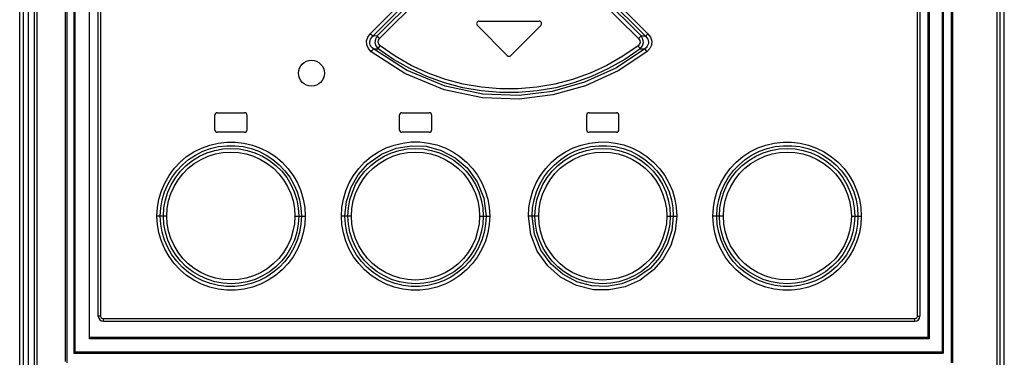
# Model space of a CAD drawing. Extents: x 0 to 420, y 0 to 297.
# Tile 7 of 47: x 71 to 87, y 178 to 183. Entities that reach past the tile are written whole.
import ezdxf

# ---------------------------------------------------------------- set-up
doc = ezdxf.new("R2010")
doc.units = 0
doc.header["$LTSCALE"] = 23.1
doc.layers.get('0').update_dxf_attribs({"linetype": 'CONTINUOUS'})
doc.layers.add('ROUNDS', color=7, linetype='CONTINUOUS')

msp = doc.modelspace()

# ---------------------------------------------------------------- linework, layer by layer
at = {"color": 7, "linetype": 'CONTINUOUS'}
for p, q in [((72.588, 178.487), (72.588, 203.947)), ((85.228, 203.947), (85.228, 178.487)), ((78.448, 183.027), (79.368, 183.027)), ((78.419, 182.958), (78.879, 182.498)), ((78.936, 182.498), (79.396, 182.958)), ((74.378, 181.577), (74.378, 181.357)), ((74.418, 181.617), (74.838, 181.617)), ((74.878, 181.357), (74.878, 181.577)), ((77.218, 181.577), (77.218, 181.357)), ((77.258, 181.617), (77.678, 181.617)), ((77.718, 181.357), (77.718, 181.577)), ((80.098, 181.577), (80.098, 181.357)), ((80.138, 181.617), (80.558, 181.617)), ((80.598, 181.357), (80.598, 181.577)), ((74.838, 181.317), (74.418, 181.317)), ((77.678, 181.317), (77.258, 181.317)), ((80.558, 181.317), (80.138, 181.317)), ((72.668, 178.407), (85.148, 178.407))]:
    msp.add_line(p, q, dxfattribs=at)
at = {"color": 9, "linetype": 'CONTINUOUS'}
for p, q in [((72.623, 203.947), (72.623, 178.487)), ((85.192, 178.487), (85.192, 203.947)), ((77.781, 183.845), (76.771, 182.834)), ((76.809, 182.795), (77.82, 183.805)), ((77.827, 183.749), (76.878, 182.799)), ((80.938, 182.799), (79.989, 183.749)), ((79.995, 183.805), (81.006, 182.795)), ((81.044, 182.834), (80.034, 183.845)), ((76.916, 182.76), (77.866, 183.709)), ((79.95, 183.709), (80.899, 182.76)), ((73.641, 180.027), (73.49, 180.027)), ((75.612, 180.027), (75.772, 180.027)), ((76.482, 180.027), (76.328, 180.027)), ((78.453, 180.027), (78.61, 180.027)), ((79.363, 180.027), (79.206, 180.027)), ((81.334, 180.027), (81.488, 180.027)), ((82.204, 180.027), (82.043, 180.027)), ((84.174, 180.027), (84.325, 180.027)), ((72.623, 178.487), (72.588, 178.487)), ((72.663, 178.447), (85.152, 178.447)), ((85.192, 178.487), (85.228, 178.487))]:
    msp.add_line(p, q, dxfattribs=at)
for points in [[(76.788, 182.556), (76.743, 182.605), (76.718, 182.663), (76.715, 182.724), (76.734, 182.783), (76.771, 182.834)], [(76.809, 182.795), (76.801, 182.804), (76.788, 182.817), (76.771, 182.834)], [(81.044, 182.834), (81.028, 182.818), (81.015, 182.804), (81.006, 182.795)], [(81.044, 182.834), (81.083, 182.78), (81.101, 182.72), (81.097, 182.66), (81.072, 182.604), (81.028, 182.556)], [(76.821, 182.6), (76.799, 182.619), (76.783, 182.639), (76.772, 182.661), (76.766, 182.683), (76.764, 182.705), (76.768, 182.728), (76.776, 182.751), (76.79, 182.773), (76.809, 182.795)], [(76.878, 182.799), (76.832, 182.796), (76.809, 182.795)], [(76.878, 182.799), (76.85, 182.751), (76.843, 182.698), (76.858, 182.646), (76.892, 182.603)], [(76.916, 182.76), (76.9, 182.776), (76.887, 182.79), (76.878, 182.799)], [(76.924, 182.647), (76.902, 182.673), (76.893, 182.702), (76.898, 182.732), (76.916, 182.76)], [(80.899, 182.76), (80.918, 182.731), (80.922, 182.701), (80.913, 182.672), (80.892, 182.648)], [(80.938, 182.799), (80.929, 182.79), (80.916, 182.776), (80.899, 182.76)], [(80.924, 182.603), (80.958, 182.646), (80.973, 182.699), (80.965, 182.752), (80.938, 182.799)], [(81.006, 182.795), (80.961, 182.797), (80.938, 182.799)], [(81.006, 182.795), (81.026, 182.773), (81.04, 182.751), (81.048, 182.728), (81.051, 182.706), (81.05, 182.683), (81.044, 182.661), (81.033, 182.64), (81.017, 182.619), (80.994, 182.6)], [(76.788, 182.556), (76.802, 182.574), (76.814, 182.589), (76.821, 182.6)], [(81.028, 182.556), (80.585, 182.261), (80.085, 182.033), (79.58, 181.891), (79.064, 181.828), (78.497, 181.849), (77.91, 181.972), (77.303, 182.222), (76.788, 182.556)], [(76.821, 182.6), (76.845, 182.601), (76.892, 182.603)], [(80.994, 182.6), (80.56, 182.311), (80.068, 182.086), (79.57, 181.946), (79.061, 181.884), (78.502, 181.905), (77.923, 182.027), (77.327, 182.273), (76.821, 182.6)], [(76.892, 182.603), (76.898, 182.613), (76.91, 182.629), (76.924, 182.647)], [(80.924, 182.603), (80.687, 182.439), (80.437, 182.296), (80.174, 182.175), (79.903, 182.077), (79.625, 182.003), (79.341, 181.953), (79.054, 181.928), (78.765, 181.928), (78.478, 181.953), (78.194, 182.002), (77.915, 182.076), (77.642, 182.174), (77.379, 182.296), (77.128, 182.439), (76.892, 182.603)], [(80.892, 182.648), (80.658, 182.486), (80.411, 182.345), (80.153, 182.226), (79.885, 182.13), (79.611, 182.057), (79.332, 182.009), (79.049, 181.984), (78.765, 181.984), (78.482, 182.009), (78.203, 182.058), (77.929, 182.13), (77.661, 182.227), (77.403, 182.346), (77.156, 182.487), (76.924, 182.647)], [(80.892, 182.648), (80.906, 182.629), (80.917, 182.613), (80.924, 182.603)], [(80.924, 182.603), (80.947, 182.602), (80.994, 182.6)], [(80.994, 182.6), (81.001, 182.59), (81.013, 182.574), (81.027, 182.556)], [(73.49, 180.027), (73.498, 180.157), (73.52, 180.286), (73.558, 180.413), (73.61, 180.535), (73.676, 180.651), (73.755, 180.758), (73.846, 180.855), (73.947, 180.941), (74.058, 181.014), (74.177, 181.074), (74.303, 181.12), (74.433, 181.151), (74.565, 181.166), (74.697, 181.166), (74.829, 181.151), (74.959, 181.12), (75.084, 181.074), (75.203, 181.014), (75.314, 180.941), (75.415, 180.856), (75.506, 180.759), (75.586, 180.652), (75.652, 180.537), (75.704, 180.414), (75.742, 180.287), (75.765, 180.157), (75.772, 180.027)], [(76.328, 180.027), (76.335, 180.158), (76.358, 180.288), (76.396, 180.415), (76.448, 180.537), (76.515, 180.653), (76.594, 180.76), (76.685, 180.857), (76.787, 180.942), (76.898, 181.015), (77.016, 181.075), (77.141, 181.12), (77.271, 181.151), (77.403, 181.167), (77.535, 181.167), (77.666, 181.151), (77.796, 181.121), (77.922, 181.075), (78.041, 181.015), (78.151, 180.942), (78.252, 180.857), (78.343, 180.761), (78.422, 180.654), (78.489, 180.538), (78.542, 180.415), (78.58, 180.288), (78.602, 180.158), (78.61, 180.027)], [(79.206, 180.027), (79.213, 180.156), (79.235, 180.286), (79.273, 180.413), (79.325, 180.536), (79.392, 180.652), (79.471, 180.759), (79.562, 180.855), (79.663, 180.941), (79.774, 181.014), (79.894, 181.075), (80.018, 181.12), (80.147, 181.151), (80.279, 181.166), (80.412, 181.167), (80.544, 181.151), (80.674, 181.121), (80.798, 181.075), (80.917, 181.015), (81.029, 180.942), (81.131, 180.856), (81.222, 180.76), (81.301, 180.653), (81.367, 180.537), (81.42, 180.415), (81.458, 180.287), (81.48, 180.157), (81.488, 180.027)], [(82.043, 180.027), (82.051, 180.156), (82.073, 180.286), (82.111, 180.414), (82.163, 180.536), (82.23, 180.652), (82.309, 180.759), (82.4, 180.856), (82.501, 180.941), (82.612, 181.015), (82.732, 181.075), (82.856, 181.12), (82.986, 181.151), (83.118, 181.166), (83.252, 181.166), (83.384, 181.151), (83.513, 181.12), (83.638, 181.074), (83.757, 181.014), (83.869, 180.94), (83.97, 180.855), (84.061, 180.758), (84.139, 180.651), (84.206, 180.536), (84.258, 180.413), (84.296, 180.286), (84.318, 180.156), (84.325, 180.027)], [(73.541, 180.027), (73.548, 180.153), (73.57, 180.277), (73.606, 180.397), (73.656, 180.512), (73.719, 180.622), (73.794, 180.723), (73.881, 180.815), (73.977, 180.897), (74.083, 180.966), (74.197, 181.023), (74.316, 181.067), (74.439, 181.096), (74.564, 181.11), (74.69, 181.11), (74.816, 181.096), (74.939, 181.066), (75.057, 181.023), (75.17, 180.966), (75.275, 180.897), (75.372, 180.816), (75.458, 180.724), (75.534, 180.623), (75.597, 180.514), (75.647, 180.399), (75.683, 180.278), (75.705, 180.154), (75.713, 180.027)], [(73.591, 180.027), (73.598, 180.152), (73.621, 180.275), (73.658, 180.394), (73.709, 180.509), (73.774, 180.617), (73.852, 180.716), (73.94, 180.805), (74.039, 180.883), (74.146, 180.948), (74.26, 181), (74.38, 181.037), (74.503, 181.06), (74.629, 181.068), (74.755, 181.061), (74.878, 181.038), (74.998, 181.001), (75.113, 180.949), (75.221, 180.884), (75.32, 180.807), (75.409, 180.718), (75.486, 180.62), (75.552, 180.512), (75.603, 180.397), (75.641, 180.277), (75.664, 180.153), (75.672, 180.027)], [(76.381, 180.027), (76.405, 180.251), (76.476, 180.469), (76.588, 180.663), (76.736, 180.829), (76.945, 180.978), (77.168, 181.07), (77.406, 181.11), (77.631, 181.1), (77.863, 181.037), (78.08, 180.923), (78.262, 180.767), (78.418, 180.551), (78.517, 180.304), (78.553, 180.027)], [(76.428, 180.027), (76.436, 180.153), (76.458, 180.276), (76.496, 180.395), (76.547, 180.51), (76.613, 180.618), (76.69, 180.718), (76.779, 180.806), (76.877, 180.883), (76.985, 180.948), (77.099, 181), (77.218, 181.037), (77.341, 181.06), (77.466, 181.068), (77.592, 181.061), (77.716, 181.038), (77.836, 181.001), (77.951, 180.95), (78.059, 180.885), (78.158, 180.807), (78.247, 180.719), (78.324, 180.62), (78.389, 180.513), (78.441, 180.398), (78.479, 180.277), (78.502, 180.153), (78.51, 180.027)], [(79.262, 180.027), (79.27, 180.153), (79.292, 180.278), (79.328, 180.399), (79.379, 180.516), (79.442, 180.625), (79.518, 180.726), (79.604, 180.817), (79.701, 180.898), (79.806, 180.967), (79.919, 181.024), (80.038, 181.067), (80.161, 181.096), (80.286, 181.11), (80.413, 181.11), (80.538, 181.095), (80.661, 181.066), (80.779, 181.023), (80.892, 180.966), (80.997, 180.897), (81.094, 180.816), (81.181, 180.724), (81.256, 180.623), (81.318, 180.514), (81.368, 180.399), (81.405, 180.278), (81.427, 180.153), (81.434, 180.027)], [(79.306, 180.027), (79.314, 180.153), (79.336, 180.276), (79.374, 180.396), (79.425, 180.511), (79.491, 180.619), (79.568, 180.718), (79.657, 180.807), (79.756, 180.884), (79.864, 180.949), (79.978, 181.001), (80.097, 181.038), (80.22, 181.06), (80.346, 181.068), (80.472, 181.06), (80.596, 181.038), (80.715, 181.001), (80.83, 180.949), (80.937, 180.884), (81.037, 180.806), (81.125, 180.718), (81.203, 180.619), (81.268, 180.512), (81.319, 180.397), (81.357, 180.277), (81.38, 180.153), (81.387, 180.027)], [(82.103, 180.027), (82.11, 180.153), (82.133, 180.278), (82.169, 180.399), (82.219, 180.515), (82.283, 180.625), (82.358, 180.726), (82.445, 180.817), (82.541, 180.898), (82.647, 180.967), (82.76, 181.024), (82.879, 181.067), (83.002, 181.096), (83.128, 181.11), (83.255, 181.11), (83.38, 181.095), (83.502, 181.066), (83.621, 181.023), (83.734, 180.966), (83.839, 180.896), (83.936, 180.815), (84.022, 180.723), (84.097, 180.622), (84.16, 180.513), (84.209, 180.398), (84.246, 180.277), (84.268, 180.153), (84.275, 180.027)], [(82.144, 180.027), (82.152, 180.153), (82.174, 180.276), (82.212, 180.396), (82.263, 180.511), (82.329, 180.619), (82.406, 180.718), (82.495, 180.807), (82.594, 180.884), (82.702, 180.949), (82.816, 181.001), (82.936, 181.038), (83.06, 181.06), (83.185, 181.068), (83.311, 181.06), (83.434, 181.038), (83.554, 181), (83.668, 180.949), (83.776, 180.884), (83.875, 180.806), (83.964, 180.717), (84.041, 180.618), (84.106, 180.511), (84.157, 180.396), (84.195, 180.276), (84.217, 180.153), (84.225, 180.027)], [(73.641, 180.027), (73.648, 180.144), (73.67, 180.261), (73.705, 180.375), (73.754, 180.483), (73.815, 180.585), (73.888, 180.679), (73.972, 180.763), (74.065, 180.836), (74.168, 180.898), (74.278, 180.948), (74.39, 180.983), (74.506, 181.004), (74.626, 181.011), (74.746, 181.004), (74.862, 180.983), (74.975, 180.948), (75.085, 180.898), (75.187, 180.836), (75.281, 180.763), (75.364, 180.679), (75.438, 180.585), (75.499, 180.483), (75.548, 180.375), (75.584, 180.26), (75.605, 180.144), (75.612, 180.027)], [(76.482, 180.027), (76.489, 180.145), (76.51, 180.261), (76.546, 180.376), (76.595, 180.484), (76.656, 180.586), (76.73, 180.68), (76.814, 180.764), (76.907, 180.837), (77.01, 180.899), (77.119, 180.948), (77.231, 180.983), (77.347, 181.004), (77.467, 181.012), (77.587, 181.004), (77.703, 180.983), (77.816, 180.948), (77.925, 180.899), (78.028, 180.837), (78.121, 180.764), (78.205, 180.68), (78.279, 180.585), (78.34, 180.484), (78.389, 180.375), (78.425, 180.26), (78.446, 180.144), (78.453, 180.027)], [(79.363, 180.027), (79.37, 180.145), (79.391, 180.261), (79.427, 180.376), (79.476, 180.484), (79.537, 180.586), (79.611, 180.681), (79.695, 180.765), (79.789, 180.838), (79.892, 180.899), (80.001, 180.949), (80.114, 180.984), (80.23, 181.005), (80.349, 181.012), (80.468, 181.004), (80.585, 180.983), (80.698, 180.948), (80.807, 180.898), (80.91, 180.836), (81.003, 180.763), (81.087, 180.679), (81.16, 180.585), (81.222, 180.483), (81.27, 180.374), (81.306, 180.26), (81.327, 180.144), (81.334, 180.027)], [(82.204, 180.027), (82.211, 180.145), (82.232, 180.261), (82.268, 180.375), (82.317, 180.484), (82.378, 180.586), (82.452, 180.68), (82.536, 180.764), (82.629, 180.837), (82.732, 180.899), (82.841, 180.948), (82.954, 180.983), (83.07, 181.004), (83.19, 181.011), (83.309, 181.004), (83.425, 180.983), (83.539, 180.947), (83.648, 180.898), (83.751, 180.836), (83.844, 180.762), (83.928, 180.678), (84.001, 180.584), (84.062, 180.482), (84.111, 180.374), (84.146, 180.26), (84.167, 180.143), (84.174, 180.027)], [(75.772, 180.027), (75.765, 179.897), (75.742, 179.767), (75.705, 179.639), (75.652, 179.517), (75.586, 179.401), (75.507, 179.294), (75.416, 179.197), (75.315, 179.112), (75.203, 179.038), (75.084, 178.978), (74.959, 178.933), (74.83, 178.902), (74.697, 178.887), (74.564, 178.887), (74.432, 178.902), (74.303, 178.933), (74.178, 178.979), (74.058, 179.039), (73.947, 179.113), (73.846, 179.198), (73.755, 179.295), (73.676, 179.402), (73.61, 179.517), (73.558, 179.64), (73.52, 179.767), (73.497, 179.897), (73.49, 180.027)], [(75.713, 180.027), (75.705, 179.9), (75.683, 179.775), (75.646, 179.654), (75.596, 179.538), (75.533, 179.428), (75.457, 179.327), (75.371, 179.236), (75.275, 179.155), (75.169, 179.086), (75.056, 179.029), (74.937, 178.986), (74.814, 178.957), (74.688, 178.943), (74.561, 178.943), (74.435, 178.958), (74.313, 178.987), (74.195, 179.03), (74.082, 179.087), (73.976, 179.157), (73.88, 179.238), (73.794, 179.33), (73.719, 179.431), (73.656, 179.54), (73.606, 179.655), (73.57, 179.776), (73.548, 179.9), (73.541, 180.027)], [(75.672, 180.027), (75.664, 179.9), (75.641, 179.777), (75.604, 179.657), (75.552, 179.542), (75.487, 179.434), (75.409, 179.335), (75.32, 179.246), (75.222, 179.169), (75.114, 179.104), (74.999, 179.052), (74.879, 179.015), (74.756, 178.993), (74.63, 178.985), (74.505, 178.993), (74.381, 179.016), (74.262, 179.053), (74.148, 179.104), (74.04, 179.17), (73.941, 179.247), (73.852, 179.336), (73.775, 179.435), (73.71, 179.542), (73.658, 179.657), (73.621, 179.777), (73.598, 179.9), (73.591, 180.027)], [(75.612, 180.027), (75.605, 179.908), (75.583, 179.792), (75.548, 179.678), (75.499, 179.569), (75.438, 179.467), (75.364, 179.373), (75.28, 179.289), (75.187, 179.216), (75.084, 179.154), (74.974, 179.105), (74.861, 179.07), (74.745, 179.049), (74.626, 179.042), (74.507, 179.049), (74.39, 179.07), (74.277, 179.106), (74.167, 179.155), (74.065, 179.217), (73.971, 179.291), (73.888, 179.375), (73.814, 179.469), (73.753, 179.571), (73.705, 179.679), (73.669, 179.793), (73.648, 179.91), (73.641, 180.027)], [(78.61, 180.027), (78.603, 179.897), (78.58, 179.767), (78.543, 179.64), (78.49, 179.517), (78.424, 179.401), (78.345, 179.294), (78.254, 179.198), (78.152, 179.112), (78.041, 179.039), (77.922, 178.978), (77.797, 178.933), (77.668, 178.902), (77.536, 178.887), (77.403, 178.886), (77.271, 178.902), (77.142, 178.932), (77.017, 178.978), (76.898, 179.038), (76.787, 179.111), (76.685, 179.197), (76.594, 179.294), (76.515, 179.4), (76.448, 179.516), (76.396, 179.638), (76.358, 179.766), (76.335, 179.896), (76.328, 180.027)], [(78.553, 180.027), (78.546, 179.9), (78.524, 179.775), (78.487, 179.654), (78.437, 179.538), (78.373, 179.428), (78.298, 179.327), (78.211, 179.236), (78.115, 179.155), (78.009, 179.086), (77.896, 179.029), (77.778, 178.986), (77.655, 178.957), (77.529, 178.943), (77.403, 178.943), (77.277, 178.958), (77.155, 178.987), (77.037, 179.03), (76.924, 179.087), (76.818, 179.156), (76.721, 179.238), (76.635, 179.329), (76.56, 179.43), (76.497, 179.539), (76.447, 179.654), (76.411, 179.775), (76.389, 179.9), (76.381, 180.027)], [(78.51, 180.027), (78.502, 179.9), (78.479, 179.777), (78.442, 179.657), (78.39, 179.542), (78.325, 179.434), (78.247, 179.335), (78.158, 179.246), (78.06, 179.169), (77.952, 179.104), (77.838, 179.052), (77.718, 179.015), (77.595, 178.993), (77.469, 178.985), (77.344, 178.993), (77.22, 179.015), (77.1, 179.052), (76.986, 179.104), (76.878, 179.169), (76.779, 179.247), (76.69, 179.335), (76.613, 179.434), (76.548, 179.541), (76.496, 179.656), (76.459, 179.776), (76.436, 179.9), (76.428, 180.027)], [(78.453, 180.027), (78.446, 179.908), (78.424, 179.792), (78.389, 179.677), (78.34, 179.569), (78.278, 179.467), (78.204, 179.372), (78.12, 179.288), (78.027, 179.216), (77.924, 179.154), (77.814, 179.104), (77.701, 179.069), (77.585, 179.048), (77.466, 179.041), (77.347, 179.049), (77.231, 179.07), (77.118, 179.105), (77.008, 179.155), (76.906, 179.217), (76.813, 179.29), (76.729, 179.374), (76.655, 179.468), (76.594, 179.57), (76.545, 179.679), (76.51, 179.793), (76.489, 179.909), (76.482, 180.027)], [(81.488, 180.027), (81.464, 179.796), (81.394, 179.573), (81.279, 179.368), (81.13, 179.196), (80.922, 179.04), (80.691, 178.938), (80.449, 178.889), (80.205, 178.893), (79.944, 178.959), (79.698, 179.086), (79.501, 179.26), (79.341, 179.488), (79.242, 179.741), (79.206, 180.027)], [(81.434, 180.027), (81.411, 179.804), (81.341, 179.586), (81.226, 179.388), (81.077, 179.221), (80.868, 179.073), (80.642, 178.981), (80.404, 178.942), (80.183, 178.953), (79.951, 179.016), (79.736, 179.13), (79.555, 179.285), (79.398, 179.501), (79.298, 179.749), (79.262, 180.027)], [(81.387, 180.027), (81.38, 179.9), (81.357, 179.777), (81.32, 179.658), (81.268, 179.543), (81.203, 179.435), (81.125, 179.336), (81.037, 179.247), (80.938, 179.17), (80.831, 179.105), (80.717, 179.053), (80.597, 179.016), (80.475, 178.993), (80.349, 178.985), (80.223, 178.992), (80.099, 179.015), (79.979, 179.052), (79.865, 179.103), (79.757, 179.168), (79.658, 179.246), (79.569, 179.334), (79.491, 179.433), (79.426, 179.54), (79.374, 179.655), (79.336, 179.776), (79.314, 179.9), (79.306, 180.027)], [(81.334, 180.027), (81.327, 179.908), (81.305, 179.792), (81.27, 179.678), (81.221, 179.569), (81.159, 179.467), (81.086, 179.373), (81.002, 179.289), (80.908, 179.216), (80.806, 179.154), (80.696, 179.105), (80.584, 179.07), (80.468, 179.049), (80.348, 179.041), (80.229, 179.049), (80.113, 179.07), (79.999, 179.105), (79.89, 179.154), (79.788, 179.216), (79.694, 179.289), (79.61, 179.373), (79.537, 179.468), (79.475, 179.569), (79.426, 179.678), (79.391, 179.792), (79.37, 179.909), (79.363, 180.027)], [(84.325, 180.027), (84.318, 179.896), (84.296, 179.767), (84.258, 179.64), (84.206, 179.518), (84.14, 179.402), (84.061, 179.295), (83.97, 179.198), (83.868, 179.112), (83.757, 179.039), (83.638, 178.979), (83.513, 178.933), (83.383, 178.902), (83.251, 178.887), (83.118, 178.887), (82.987, 178.902), (82.857, 178.933), (82.731, 178.979), (82.612, 179.039), (82.501, 179.112), (82.4, 179.197), (82.309, 179.294), (82.23, 179.401), (82.164, 179.516), (82.111, 179.639), (82.073, 179.766), (82.051, 179.896), (82.043, 180.027)], [(84.275, 180.027), (84.267, 179.9), (84.246, 179.776), (84.21, 179.656), (84.16, 179.541), (84.097, 179.431), (84.022, 179.33), (83.935, 179.238), (83.838, 179.156), (83.732, 179.087), (83.619, 179.03), (83.5, 178.986), (83.377, 178.957), (83.251, 178.943), (83.125, 178.943), (83, 178.957), (82.877, 178.987), (82.758, 179.03), (82.645, 179.087), (82.54, 179.156), (82.444, 179.237), (82.357, 179.329), (82.282, 179.43), (82.219, 179.539), (82.169, 179.654), (82.133, 179.775), (82.11, 179.899), (82.103, 180.027)], [(84.225, 180.027), (84.217, 179.901), (84.195, 179.778), (84.158, 179.659), (84.106, 179.544), (84.041, 179.436), (83.964, 179.337), (83.875, 179.248), (83.777, 179.17), (83.67, 179.105), (83.555, 179.053), (83.436, 179.016), (83.312, 178.993), (83.187, 178.985), (83.061, 178.992), (82.937, 179.015), (82.817, 179.052), (82.702, 179.104), (82.594, 179.169), (82.495, 179.246), (82.407, 179.335), (82.329, 179.433), (82.264, 179.541), (82.212, 179.656), (82.174, 179.776), (82.152, 179.9), (82.144, 180.027)], [(84.174, 180.027), (84.167, 179.909), (84.146, 179.792), (84.111, 179.678), (84.062, 179.57), (84.001, 179.468), (83.927, 179.374), (83.843, 179.29), (83.75, 179.217), (83.647, 179.155), (83.538, 179.105), (83.426, 179.07), (83.309, 179.049), (83.189, 179.042), (83.07, 179.049), (82.953, 179.07), (82.84, 179.105), (82.731, 179.155), (82.628, 179.217), (82.535, 179.29), (82.451, 179.374), (82.378, 179.468), (82.316, 179.57), (82.267, 179.678), (82.232, 179.793), (82.211, 179.909), (82.204, 180.027)], [(72.623, 178.487), (72.629, 178.467), (72.643, 178.452), (72.663, 178.447)], [(72.663, 178.447), (72.664, 178.426), (72.666, 178.412), (72.668, 178.407)], [(85.148, 178.407), (85.15, 178.412), (85.152, 178.427), (85.152, 178.447)], [(85.152, 178.447), (85.172, 178.452), (85.187, 178.466), (85.192, 178.487)]]:
    msp.add_lwpolyline(points, dxfattribs=at)
at = {"color": 7, "linetype": 'CONTINUOUS'}
msp.add_circle((75.867, 182.226), 0.2, dxfattribs=at)
for centre, radius, start, end in [((78.448, 182.987), 0.04, 90, 225), ((79.368, 182.987), 0.04, 315, 90), ((78.908, 182.527), 0.04, 225, 315), ((74.418, 181.577), 0.04, 90, 180), ((74.838, 181.577), 0.04, 0, 90), ((77.258, 181.577), 0.04, 90, 180), ((77.678, 181.577), 0.04, 0, 90), ((80.138, 181.577), 0.04, 90, 180), ((80.558, 181.577), 0.04, 0, 90), ((74.418, 181.357), 0.04, 180, 270), ((74.838, 181.357), 0.04, 270, 360), ((77.258, 181.357), 0.04, 180, 270), ((77.678, 181.357), 0.04, 270, 360), ((80.138, 181.357), 0.04, 180, 270), ((80.558, 181.357), 0.04, 270, 360), ((72.668, 178.487), 0.08, 180, 270), ((85.148, 178.487), 0.08, 270, 360)]:
    msp.add_arc(centre, radius, start, end, dxfattribs=at)
at = {"layer": 'ROUNDS', "color": 9, "linetype": 'CONTINUOUS'}
for p, q in [((71.601, 204.067), (71.601, 134.596)), ((71.644, 204.067), (71.644, 134.617)), ((71.378, 203.967), (71.378, 134.587)), ((72.085, 177.787), (72.085, 204.027)), ((72.227, 204.027), (72.227, 177.937)), ((85.37, 204.027), (85.37, 178.137)), ((85.57, 204.027), (85.57, 177.937)), ((85.73, 204.027), (85.73, 177.767)), ((86.412, 204.027), (86.412, 134.617)), ((86.455, 204.027), (86.455, 134.596)), ((85.37, 178.137), (72.45, 178.137)), ((72.227, 177.937), (85.57, 177.937))]:
    msp.add_line(p, q, dxfattribs=at)
at = {"layer": 'ROUNDS', "color": 7, "linetype": 'CONTINUOUS'}
for p, q in [((71.432, 204.017), (71.432, 134.117)), ((72.108, 177.767), (72.108, 204.027)), ((72.21, 204.027), (72.21, 177.917)), ((72.45, 178.137), (72.45, 204.027)), ((85.348, 204.027), (85.348, 178.157)), ((85.588, 204.027), (85.588, 177.917)), ((85.708, 204.027), (85.708, 177.767)), ((86.526, 134.132), (86.526, 204.027)), ((71.513, 134.132), (71.513, 203.867)), ((85.348, 178.157), (72.45, 178.157)), ((72.21, 177.917), (85.588, 177.917))]:
    msp.add_line(p, q, dxfattribs=at)
for points in [[(85.37, 178.137), (85.367, 178.139), (85.364, 178.142), (85.361, 178.145), (85.358, 178.148), (85.355, 178.151), (85.353, 178.153), (85.351, 178.155), (85.349, 178.156), (85.348, 178.157)], [(72.227, 177.937), (72.224, 177.933), (72.221, 177.93), (72.218, 177.927), (72.216, 177.924), (72.214, 177.922), (72.212, 177.919), (72.21, 177.918), (72.21, 177.917)], [(85.57, 177.937), (85.573, 177.933), (85.576, 177.93), (85.579, 177.927), (85.582, 177.924), (85.584, 177.922), (85.586, 177.919), (85.587, 177.918), (85.588, 177.917)]]:
    msp.add_lwpolyline(points, dxfattribs=at)

doc.saveas('drawing.dxf')
